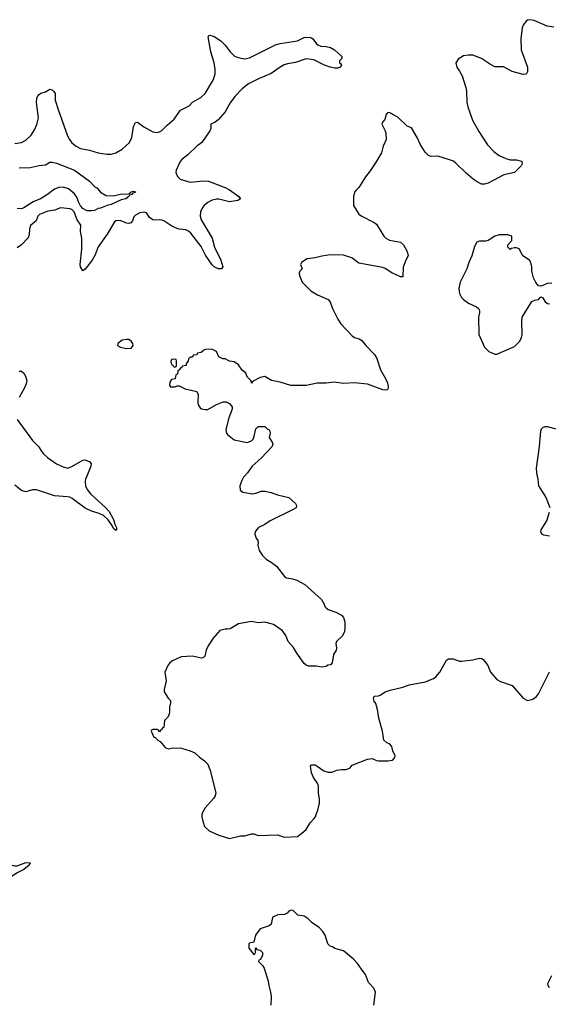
# Model space of a CAD drawing. Header units: inches. Extents: x 1843162 to 1959474, y 907081 to 1016326.
# Tile 16 of 256: x 1880273 to 1885099, y 915179 to 924165. Entities that reach past the tile are written whole.
import ezdxf

# ---------------------------------------------------------------- set-up
doc = ezdxf.new("R2010")
doc.units = ezdxf.units.IN
doc.header["$MEASUREMENT"] = 0
doc.layers.add('B8981', color=7, linetype='Continuous')
doc.layers.add('B8982', color=7, linetype='Continuous')

msp = doc.modelspace()

# ---------------------------------------------------------------- linework, layer by layer
at = {"layer": 'B8981', "color": 5}
for points, elevation in [([(1880886.1, 920000), (1880873.6, 919970), (1880870.2, 919950), (1880873.6, 919910), (1880890, 919876.4), (1880918.5, 919838.5), (1881060.3, 919710), (1881090, 919677.1), (1881130, 919602.8), (1881142, 919562), (1881157.3, 919530), (1881158, 919510), (1881150, 919504), (1881130, 919522), (1881121.5, 919541.5), (1881080.4, 919600.4), (1881038.4, 919638.4), (1880998.7, 919658.7), (1880930, 919677.7), (1880870, 919707.7), (1880753.9, 919793.9), (1880730, 919806.2), (1880710, 919811.4), (1880590, 919819.5), (1880426.8, 919873.2), (1880390, 919873.6), (1880330, 919856.1), (1880290, 919867.4), (1880230, 919915.4)], 680), ([(1882325.9, 920000), (1882317.1, 919990), (1882300.7, 919959.3), (1882283.8, 919910), (1882287.7, 919870), (1882310, 919854), (1882328.1, 919848.1), (1882398.5, 919838.5), (1882430, 919843), (1882477.6, 919862.4), (1882510, 919861.3), (1882570, 919850.5), (1882628.4, 919828.4), (1882730, 919804), (1882790.8, 919750), (1882801, 919730), (1882796, 919710), (1882764.7, 919690), (1882559.3, 919590), (1882510, 919557.4), (1882454, 919530), (1882434, 919510), (1882424, 919490), (1882420.7, 919470), (1882433.2, 919433.2), (1882446.8, 919410), (1882450.6, 919390), (1882447.5, 919367.5), (1882459.9, 919319.9), (1882490, 919276), (1882522.5, 919242.5), (1882570, 919214.8), (1882616.5, 919176.5), (1882690, 919082.4), (1882710, 919070.4), (1882762.6, 919062.6), (1882804.7, 919050), (1882876, 919010), (1883030, 918873.4), (1883052.7, 918830), (1883058, 918810), (1883070, 918796.3), (1883090, 918781.6), (1883158.8, 918758.8), (1883211, 918730), (1883230.8, 918710), (1883240.7, 918670), (1883242.8, 918610), (1883238.5, 918581.5), (1883219.8, 918540.2), (1883166.8, 918490), (1883160.7, 918470), (1883166, 918430), (1883162.8, 918410), (1883138.8, 918370), (1883125.4, 918294.6), (1883110, 918278), (1883087.1, 918272.9), (1883070, 918262), (1883030, 918255.3), (1882983.1, 918263.1), (1882910, 918265.2), (1882890, 918274), (1882869, 918290), (1882803.2, 918383.2), (1882774.2, 918434.2), (1882725.2, 918490), (1882699.3, 918550), (1882669.2, 918590), (1882590, 918644.5), (1882570, 918651.8), (1882510, 918665.1), (1882450, 918661.6), (1882390, 918672), (1882270, 918652), (1882194.6, 918605.4), (1882170, 918600.9), (1882150, 918602.7), (1882102, 918590), (1882038.5, 918521.5), (1881992.7, 918450), (1881976.4, 918410), (1881963.4, 918356.6), (1881950, 918343.7), (1881930, 918338.4), (1881850, 918354.5), (1881748.7, 918351.3), (1881667.7, 918312.3), (1881644, 918296), (1881624.7, 918270), (1881598.8, 918210), (1881610.8, 918130), (1881591.6, 918051.6), (1881591.3, 918030), (1881630, 917972), (1881651.3, 917950), (1881651.3, 917930), (1881641, 917890), (1881642, 917850), (1881636.9, 917823.1), (1881623.6, 917796.4), (1881594, 917770), (1881590, 917706), (1881578, 917702), (1881570, 917686), (1881558, 917682), (1881550, 917666), (1881542, 917682), (1881530, 917686), (1881490, 917686), (1881478, 917682), (1881474, 917670), (1881498, 917618), (1881510, 917614), (1881534, 917590), (1881556.9, 917576.9), (1881602, 917522), (1881630, 917511.3), (1881670, 917518.8), (1881750, 917514.8), (1881830, 917490.7), (1881872.2, 917472.2), (1881914.6, 917434.6), (1881961.7, 917401.7), (1881990.3, 917370.4), (1882012.1, 917312.1), (1882063.8, 917110), (1882057.6, 917082.4), (1882042.4, 917057.6), (1881968.1, 916971.9), (1881941, 916930), (1881934.8, 916910), (1881934.8, 916890), (1881944, 916850), (1881962, 916802), (1882002, 916762), (1882090, 916721), (1882190, 916690.7), (1882290, 916716), (1882330, 916716), (1882390, 916734.8), (1882410, 916734.8), (1882450, 916718.8), (1882626.4, 916726.4), (1882690, 916704), (1882809.5, 916710.5), (1882850, 916739.1), (1882890, 916775.5), (1882925.9, 916834.1), (1882959.6, 916870), (1882970, 916887.3), (1882994, 916950), (1883010, 917014), (1883011.8, 917050), (1883000.9, 917110), (1883002.7, 917170), (1882996, 917190), (1882955.1, 917250), (1882937, 917290), (1882929.3, 917350.7), (1882936.4, 917363.6), (1882970, 917362.8), (1882990, 917353.4), (1883050, 917308), (1883090, 917298), (1883124.1, 917295.9), (1883170, 917314.8), (1883210, 917322.8), (1883250, 917321), (1883270, 917326.8), (1883290, 917338), (1883310, 917361), (1883450, 917417.3), (1883490, 917420.7), (1883530, 917404), (1883550, 917400.7), (1883638.6, 917401.4), (1883672.7, 917407.3), (1883685.6, 917414.4), (1883699, 917430), (1883701.2, 917450), (1883679.3, 917490), (1883671.8, 917530), (1883650, 917555.1), (1883623.7, 917563.7), (1883599, 917590), (1883585.2, 917670), (1883553.2, 917790), (1883541.2, 917870), (1883524, 917924), (1883510, 917946), (1883502, 917970), (1883508.4, 917991.6), (1883550, 917994), (1883570, 918002), (1883609.3, 918030.7), (1883655.1, 918044.9), (1883770, 918073), (1883830, 918095.5), (1883977.5, 918122.5), (1884050, 918151), (1884072, 918168), (1884110, 918211), (1884170, 918318), (1884187, 918333), (1884229.6, 918330.4), (1884290, 918311.3), (1884310, 918309.2), (1884410, 918323.9), (1884470, 918338.4), (1884493.2, 918333.2), (1884505.8, 918325.8), (1884532.8, 918292.8), (1884546.8, 918270), (1884571, 918210), (1884630, 918142), (1884663.9, 918123.9), (1884767.9, 918087.9), (1884870, 917971.3), (1884910, 917951.3), (1884958, 917962), (1884992.9, 917987.1), (1885010, 918012), (1885110, 918212)], 720), ([(1885115.1, 919710), (1885078, 919810), (1885012, 919910), (1885007.8, 919970), (1885001.2, 920000)], 720), ([(1885110, 919449.6), (1885058.7, 919458.7), (1885039.3, 919470), (1885029.5, 919490), (1885034, 919510), (1885085.2, 919590), (1885109.4, 919670)], 720), ([(1880000, 916552.6), (1880030, 916590.6), (1880050, 916596), (1880077, 916550), (1880120.9, 916500.9), (1880150, 916474.9), (1880191.6, 916451.6), (1880230, 916442.3), (1880250, 916442.6), (1880330, 916473.4), (1880370.4, 916470.4), (1880359.1, 916450), (1880312.2, 916410), (1880258, 916382), (1880190, 916339), (1880170, 916329.2), (1880074.9, 916305.1), (1880000, 916279.9)], 680), ([(1883507.3, 915170), (1883521.2, 915290), (1883505.6, 915325.6), (1883458.6, 915378.6), (1883429.3, 915450), (1883410, 915479), (1883357.2, 915550), (1883321.2, 915590), (1883230, 915666), (1883150, 915689.3), (1883130, 915704), (1883108, 915710), (1883088, 915730), (1883062, 915810), (1883042, 915842), (1883010, 915875.3), (1882943.1, 915923.1), (1882903.1, 915963.1), (1882870, 915982), (1882813.6, 915993.6), (1882770, 916035.3), (1882750, 916038), (1882731.6, 916028.4), (1882714, 916010), (1882690, 915998), (1882630, 915995.3), (1882590, 915978), (1882582, 915970), (1882570, 915908.7), (1882550, 915895.3), (1882470, 915868), (1882426.8, 915810), (1882410, 915746), (1882370, 915735.3), (1882364.7, 915730), (1882364.7, 915690), (1882410, 915634), (1882422, 915638), (1882426, 915650), (1882426, 915690), (1882430, 915694), (1882438, 915678), (1882470, 915672), (1882491.3, 915650), (1882491.6, 915628.4), (1882471.6, 915588.4), (1882458, 915582), (1882454, 915570), (1882490, 915534), (1882504.7, 915510), (1882542.8, 915390), (1882547.3, 915350), (1882564, 915290), (1882570.7, 915250), (1882567.3, 915170)], 720), ([(1885109.2, 915330), (1885099, 915350), (1885095.3, 915370), (1885130, 915442)], 680)]:
    msp.add_lwpolyline(points, dxfattribs=dict(at, elevation=elevation))
at = {"layer": 'B8982', "color": 5}
for points, elevation in [([(1885150, 924095.1), (1885090, 924104.2), (1884970, 924157.6), (1884930, 924164.5), (1884910, 924160.9), (1884897.3, 924150), (1884870, 924113.2), (1884861.3, 924090), (1884848.9, 923990), (1884851.8, 923890), (1884908.4, 923730), (1884910.4, 923690), (1884904.1, 923675.9), (1884893.5, 923666.5), (1884870, 923664.7), (1884770, 923692.8), (1884690, 923733.6), (1884610, 923734.5), (1884570, 923755.1), (1884490, 923809.7), (1884410, 923839.7), (1884370, 923841.3), (1884326, 923834), (1884274.9, 923805.1), (1884259.9, 923780.1), (1884256.3, 923770), (1884263, 923730), (1884290, 923694.8), (1884312.9, 923652.9), (1884345.1, 923545.1), (1884351.3, 923511.3), (1884355.5, 923410), (1884363.2, 923370), (1884408.4, 923248.4), (1884464.8, 923144.8), (1884543.7, 923023.7), (1884601, 922961), (1884650, 922924.9), (1884710, 922897.6), (1884750, 922886.4), (1884810, 922884.4), (1884853.7, 922873.7), (1884858.8, 922870), (1884862, 922850), (1884850.5, 922830), (1884790, 922769.7), (1884692.8, 922747.2), (1884550, 922671.6), (1884517.7, 922662.3), (1884490, 922664), (1884450, 922684.4), (1884413.6, 922710), (1884350, 922764.7), (1884256.5, 922856.5), (1884232.3, 922872.3), (1884189.4, 922890), (1884090, 922919.3), (1884030, 922916.4), (1884004.9, 922924.9), (1883976.6, 922956.6), (1883930, 923028.7), (1883902.9, 923090), (1883850, 923177), (1883810, 923192.7), (1883730, 923272), (1883650, 923319), (1883630, 923315.3), (1883619.8, 923300.2), (1883606.4, 923253.6), (1883586, 923230), (1883581, 923210), (1883611.1, 923148.9), (1883616, 923130), (1883618.8, 923070), (1883593, 923010), (1883577.6, 922950), (1883523, 922857), (1883474.5, 922785.5), (1883430.3, 922729.7), (1883370, 922634), (1883344.7, 922610), (1883330.6, 922589.4), (1883320.7, 922550), (1883322, 922470), (1883370.6, 922390), (1883390, 922373), (1883510, 922313), (1883530, 922297.3), (1883598, 922190), (1883617.3, 922170), (1883650, 922153), (1883750, 922133), (1883777.3, 922110), (1883810.3, 922050.3), (1883820.5, 922010), (1883799.1, 921970), (1883775.3, 921904.7), (1883770, 921818), (1883750, 921818), (1883670, 921854.3), (1883610, 921895.1), (1883590, 921902.9), (1883370, 921943.5), (1883304.5, 921990), (1883230, 922016), (1883110, 922018.7), (1883032.4, 922007.6), (1882970, 921992), (1882898, 921982), (1882844.7, 921950), (1882838, 921930), (1882851, 921890), (1882831.1, 921868.9), (1882824.7, 921850), (1882826.8, 921830), (1882851, 921770), (1882931, 921690), (1882992.5, 921652.5), (1883090.8, 921610), (1883108.3, 921588.3), (1883128.7, 921528.7), (1883176.3, 921430), (1883204, 921390), (1883310, 921278), (1883330, 921264.4), (1883371.6, 921251.6), (1883396.5, 921236.5), (1883433, 921190), (1883512.7, 921110), (1883533.8, 921073.8), (1883567.4, 920970), (1883614, 920890), (1883630.5, 920850), (1883637.3, 920810), (1883630, 920788), (1883617.3, 920782.7), (1883590, 920785.1), (1883450, 920837.4), (1883330, 920850.9), (1883230, 920844), (1883144.4, 920855.6), (1883070, 920847.8), (1882990, 920846), (1882890, 920827), (1882750, 920826), (1882650, 920856), (1882572.9, 920872.9), (1882510, 920908.7), (1882470, 920899), (1882398, 920862), (1882390, 920846), (1882388, 920870), (1882350, 920906), (1882338, 920938), (1882305.6, 920965.6), (1882270, 921015.3), (1882230, 921042), (1882188.9, 921048.9), (1882150, 921068), (1882128.9, 921068.9), (1882090, 921088), (1882070, 921135.3), (1882034.6, 921154.6), (1882010, 921158), (1881970, 921155.3), (1881954, 921150), (1881930, 921128), (1881898, 921122), (1881890, 921106), (1881858, 921102), (1881850, 921086), (1881830, 921086), (1881814, 921070), (1881811.3, 921048.7), (1881792.7, 921027.3), (1881792, 921010), (1881758, 921002), (1881754, 920990), (1881738, 920982), (1881730, 920966), (1881718, 920962), (1881714, 920930), (1881698, 920922), (1881692.7, 920887.3), (1881658, 920882), (1881643.6, 920856.4), (1881642, 920830), (1881650, 920814), (1881690, 920814), (1881710, 920822), (1881730, 920822), (1881790, 920791.3), (1881810, 920791), (1881890.7, 920770.7), (1881903.6, 920743.6), (1881898.8, 920670), (1881902.8, 920650), (1881922.5, 920622.5), (1881934.4, 920614.4), (1881967.5, 920607.5), (1881990, 920608), (1882070, 920654), (1882130, 920678), (1882156.9, 920676.9), (1882190, 920662), (1882214, 920630), (1882214, 920610), (1882182, 920530), (1882155.3, 920424.7), (1882162.8, 920390), (1882170, 920378), (1882230, 920331), (1882350, 920307.3), (1882390, 920321), (1882403.7, 920336.3), (1882415.1, 920364.9), (1882429.4, 920430.6), (1882450, 920451), (1882511.6, 920451.6), (1882531.6, 920431.6), (1882550, 920422), (1882558, 920410), (1882561, 920390), (1882551.3, 920350), (1882578, 920310), (1882584.7, 920290), (1882578, 920270), (1882477.1, 920162.9), (1882395.5, 920090), (1882352.4, 920030), (1882325.9, 920000)], 720), ([(1880230, 923033.7), (1880290, 923044.4), (1880330, 923064.4), (1880377.6, 923110), (1880410, 923160.5), (1880431.3, 923208.7), (1880445.4, 923270), (1880426.5, 923410), (1880430, 923446), (1880436.6, 923463.4), (1880450, 923483.1), (1880465.8, 923494.2), (1880510, 923507), (1880550, 923530.3), (1880570, 923523.6), (1880585.7, 923510), (1880596.5, 923490), (1880598, 923430), (1880623.8, 923343.8), (1880710, 923104.4), (1880727.3, 923070), (1880750, 923042), (1880790, 923010.2), (1880830, 922990.2), (1880910, 922974.5), (1880990.1, 922950.1), (1881070, 922936.5), (1881110, 922938.3), (1881150, 922948.7), (1881210, 922981.6), (1881276.4, 923043.6), (1881296.9, 923090), (1881313.6, 923190), (1881330, 923226.8), (1881350, 923228), (1881408.2, 923188.2), (1881490, 923142.3), (1881530, 923134.3), (1881550, 923140.3), (1881570, 923152), (1881618.3, 923201.7), (1881683.2, 923256.8), (1881742.7, 923337.3), (1881820.6, 923379.4), (1881850, 923412.6), (1881926.4, 923453.6), (1881965.8, 923490), (1882041.3, 923618.7), (1882057.1, 923670), (1882058.5, 923710), (1882049.1, 923770), (1882018, 923870), (1881992.9, 924007.1), (1882001, 924019), (1882010, 924023), (1882050, 924012), (1882110, 923970.5), (1882150, 923930.6), (1882194.9, 923870), (1882230, 923834.4), (1882250, 923824.2), (1882292.4, 923812.4), (1882330, 923808), (1882370, 923815.5), (1882610, 923934.7), (1882650, 923945.8), (1882808.5, 923971.5), (1882870, 924002.8), (1882890, 924006), (1882930, 924002.8), (1882950, 923990.8), (1882983.4, 923943.4), (1882994.4, 923934.4), (1883023.7, 923923.7), (1883070, 923919.5), (1883110.8, 923910), (1883146.8, 923890), (1883214, 923830), (1883214, 923810), (1883194, 923790), (1883194, 923770), (1883203.6, 923763.6), (1883211.3, 923750), (1883198, 923730), (1883178.5, 923721.5), (1883150, 923720.7), (1883109.3, 923730), (1883055.1, 923750), (1882958.2, 923798.2), (1882890, 923807.9), (1882790, 923774), (1882716.9, 923763.1), (1882687.4, 923752.6), (1882650, 923732), (1882570, 923674.6), (1882454.7, 923625.3), (1882361.7, 923578.3), (1882305.5, 923534.5), (1882237, 923463), (1882194, 923406), (1882150, 923325.1), (1882084, 923250), (1882058.7, 923230), (1882017.1, 923210), (1882017.1, 923170), (1882009.4, 923150), (1881936.5, 923043.5), (1881890, 923009.9), (1881809.3, 922930.7), (1881752.3, 922890), (1881737.6, 922870), (1881702.4, 922790), (1881700.1, 922770), (1881713.7, 922733.7), (1881738.9, 922710), (1881830, 922680.2), (1881950, 922695), (1881998, 922690), (1882156.4, 922630), (1882190, 922612.3), (1882275.5, 922550), (1882290.7, 922530), (1882265.8, 922514.2), (1882190, 922502.4), (1882090, 922526.9), (1882070, 922526.8), (1882030, 922517), (1881990, 922497), (1881957.6, 922470), (1881941.6, 922450), (1881924.7, 922410), (1881920.6, 922370), (1881930, 922337.1), (1882031.1, 922170), (1882051.5, 922090), (1882110.2, 921970), (1882128.4, 921910), (1882115.5, 921890), (1882084.5, 921890), (1882050, 921909.8), (1882030, 921928.7), (1881970, 922015.4), (1881930, 922094), (1881835.1, 922215.1), (1881814.6, 922234.6), (1881790, 922246.2), (1881730, 922252.7), (1881710, 922259.1), (1881661.6, 922281.6), (1881590, 922328.6), (1881570, 922335.3), (1881550, 922338.2), (1881510, 922334.5), (1881490, 922338.6), (1881460, 922360), (1881430, 922402), (1881410, 922407.2), (1881370, 922400.6), (1881330, 922381.1), (1881315.4, 922364.6), (1881301.8, 922330), (1881287.7, 922310), (1881270, 922304.8), (1881250, 922308.2), (1881190, 922331.7), (1881151.4, 922328.6), (1881140.5, 922319.5), (1881073.1, 922206.9), (1880989.7, 922090.3), (1880961.3, 922018.7), (1880936.6, 921970), (1880870, 921886.6), (1880850, 921874), (1880830, 921909.3), (1880827, 921930), (1880842.1, 922070), (1880840.2, 922170), (1880828.2, 922230), (1880831.6, 922290), (1880799.1, 922339.1), (1880770, 922411.5), (1880750, 922431.7), (1880730, 922439.3), (1880650, 922446.8), (1880635.6, 922444.4), (1880595.1, 922425), (1880530, 922417.7), (1880453.1, 922386.9), (1880438, 922370), (1880423.5, 922330), (1880372.5, 922287.5), (1880363.7, 922256.3), (1880359.8, 922200.2), (1880350, 922174.5), (1880290, 922109.8), (1880250, 922082.7)], 680), ([(1880270, 922812.9), (1880370, 922814.9), (1880450, 922834.4), (1880510, 922840.7), (1880550, 922862.8), (1880570, 922864.9), (1880610, 922855.5), (1880774.8, 922790), (1880910.8, 922690), (1880960.5, 922640.5), (1880978, 922630), (1881012, 922590), (1881061.4, 922561.4), (1881130, 922557.3), (1881190, 922570.7), (1881265.2, 922574.8), (1881280.4, 922579.6), (1881288.7, 922590), (1881310, 922601), (1881330, 922594), (1881330.3, 922589.7), (1881302, 922578), (1881298, 922570), (1881276.9, 922563.1), (1881270.8, 922550), (1881242, 922530), (1881199.8, 922520.2), (1881110, 922477.2), (1881070.7, 922469.3), (1881010, 922445.2), (1880990, 922442), (1880955.9, 922424.1), (1880930, 922419.3), (1880890, 922420.7), (1880870, 922428), (1880850, 922442.4), (1880830, 922464.7), (1880810, 922502), (1880798.9, 922538.9), (1880774.6, 922574.6), (1880720.5, 922620.5), (1880670, 922636.1), (1880630, 922632.9), (1880590, 922618.8), (1880526.4, 922570), (1880463.7, 922530), (1880397.1, 922502.9), (1880310, 922446.9), (1880290, 922439.7), (1880250, 922441.7)], 660), ([(1885130, 921759), (1885090, 921757.2), (1885050, 921737.2), (1885030, 921733.2), (1885010, 921735.3), (1884984.7, 921764.7), (1884964, 921810), (1884949.3, 921869.3), (1884949, 921910), (1884939, 921950), (1884928.7, 921970), (1884868, 922010), (1884833.6, 922073.6), (1884810, 922082), (1884790, 922082), (1884763.6, 922076.4), (1884750, 922068.7), (1884728.4, 922088.4), (1884729.1, 922110.9), (1884766, 922150), (1884766, 922190), (1884730, 922202), (1884650, 922202), (1884611.1, 922188.9), (1884550.9, 922149.1), (1884530, 922142), (1884470, 922142), (1884445.4, 922134.6), (1884425.4, 922094.6), (1884401, 922010), (1884372.8, 921947.2), (1884356.3, 921890), (1884295.5, 921770), (1884283.8, 921710), (1884290, 921664.7), (1884307.3, 921630), (1884324, 921610), (1884370, 921578), (1884443.4, 921543.4), (1884461, 921530), (1884470.6, 921510.6), (1884470.7, 921490), (1884461, 921450), (1884466, 921290), (1884516.9, 921176.9), (1884556.9, 921136.9), (1884610, 921112), (1884630, 921112), (1884650, 921122), (1884790, 921181), (1884839, 921230), (1884854.8, 921265.2), (1884859.3, 921290), (1884857, 921410), (1884862, 921450), (1884950, 921592), (1884975.3, 921604.7), (1885010, 921612), (1885030, 921634), (1885050, 921624.7), (1885070.8, 921590), (1885093.2, 921573.2), (1885110, 921570.6)], 740), ([(1880270, 920955.5), (1880290, 920956.3), (1880310, 920937.3), (1880326, 920910), (1880339.5, 920870), (1880336.5, 920850), (1880320.8, 920810), (1880270, 920716.3)], 680), ([(1880250, 920515.8), (1880390, 920324.9), (1880447, 920267), (1880468.7, 920228.7), (1880490, 920202), (1880528.3, 920168.3), (1880610, 920111.8), (1880670, 920082.4), (1880710, 920072.4), (1880750, 920085.7), (1880850, 920144.9), (1880870, 920148.7), (1880914.4, 920130), (1880927, 920110), (1880923.6, 920090), (1880886.1, 920000)], 680), ([(1885001.2, 920000), (1884994.5, 920030), (1884992.5, 920072.5), (1885018.7, 920270), (1885029.6, 920410.4), (1885037.2, 920430), (1885050, 920442.8), (1885070, 920450.6), (1885090, 920450.5), (1885170, 920430.6)], 720)]:
    msp.add_lwpolyline(points, dxfattribs=dict(at, elevation=elevation))
at = {"layer": 'B8982', "color": 5, "elevation": 720}
for points in [[(1881250, 921247.3), (1881210, 921238.4), (1881170.8, 921210), (1881166, 921190), (1881195.2, 921175.2), (1881250, 921163), (1881290, 921167.7), (1881309.2, 921190), (1881305.2, 921210), (1881291.3, 921231.3), (1881270, 921244.5)], [(1881690, 921066), (1881658, 921062), (1881654, 921046), (1881658, 921018), (1881672.7, 921012.7), (1881678, 920998), (1881690, 920994), (1881702, 920998), (1881706, 921010), (1881706, 921050), (1881702, 921062)]]:
    msp.add_lwpolyline(points, close=True, dxfattribs=at)

doc.saveas('drawing.dxf')
